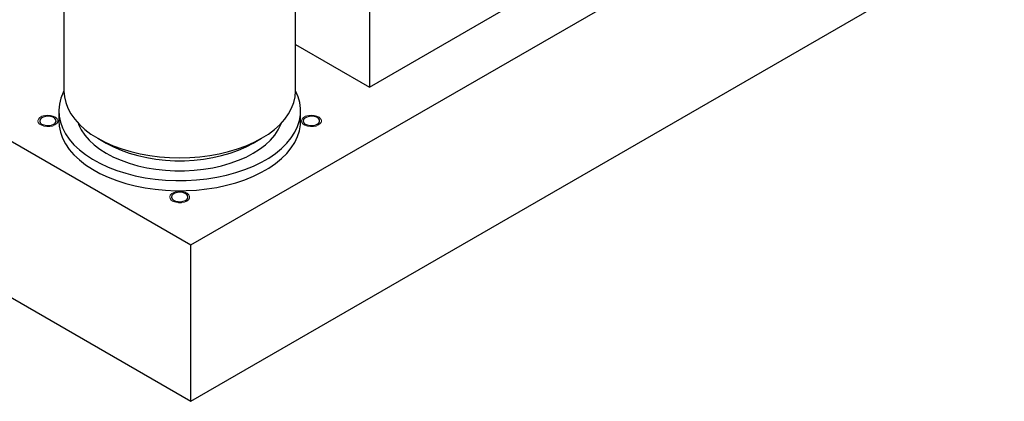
# Model space of a CAD drawing. Header units: inches. Extents: x 370 to 474, y 80 to 168.
# Tile 167 of 170: x 458.45 to 473.86, y 132.41 to 138.38. Entities that reach past the tile are written whole.
import ezdxf

# ---------------------------------------------------------------- set-up
doc = ezdxf.new("R2010")
doc.units = ezdxf.units.IN
doc.header["$LTSCALE"] = 0.5
doc.header["$MEASUREMENT"] = 0
doc.linetypes.add('HIDDEN', pattern=[0.225, 0.15, -0.075])
doc.layers.add('DIE-M-S3', color=8, linetype='Continuous')
doc.layers.add('DSS-M-S', color=53, linetype='Continuous')

msp = doc.modelspace()

# ---------------------------------------------------------------- linework, layer by layer
at = {"color": 7, "linetype": 'HIDDEN', "lineweight": 18}
for p, q in [((458.744, 136.824), (458.766, 136.848)), ((458.766, 136.848), (458.799, 136.867)), ((458.799, 136.867), (458.84, 136.879)), ((458.84, 136.879), (458.886, 136.884)), ((458.886, 136.884), (458.932, 136.881)), ((458.932, 136.881), (458.975, 136.871)), ((458.975, 136.871), (459.01, 136.853)), ((459.01, 136.853), (459.035, 136.83)), ((462.869, 136.824), (462.891, 136.848)), ((462.891, 136.848), (462.924, 136.867)), ((462.924, 136.867), (462.965, 136.879)), ((462.965, 136.879), (463.011, 136.884)), ((463.011, 136.884), (463.057, 136.881)), ((463.057, 136.881), (463.1, 136.871)), ((463.1, 136.871), (463.135, 136.853)), ((463.135, 136.853), (463.16, 136.83)), ((458.736, 136.798), (458.744, 136.824)), ((458.741, 136.771), (458.736, 136.798)), ((458.76, 136.746), (458.741, 136.771)), ((458.79, 136.726), (458.76, 136.746)), ((458.829, 136.712), (458.79, 136.726)), ((458.874, 136.705), (458.829, 136.712)), ((458.921, 136.706), (458.874, 136.705)), ((458.965, 136.715), (458.921, 136.706)), ((459.002, 136.731), (458.965, 136.715)), ((459.03, 136.752), (459.002, 136.731)), ((459.046, 136.778), (459.03, 136.752)), ((459.035, 136.83), (459.047, 136.804)), ((459.047, 136.804), (459.046, 136.778)), ((462.861, 136.798), (462.869, 136.824)), ((462.866, 136.771), (462.861, 136.798)), ((462.885, 136.746), (462.866, 136.771)), ((462.915, 136.726), (462.885, 136.746)), ((462.954, 136.712), (462.915, 136.726)), ((462.999, 136.705), (462.954, 136.712)), ((463.046, 136.706), (462.999, 136.705)), ((463.09, 136.715), (463.046, 136.706)), ((463.127, 136.731), (463.09, 136.715)), ((463.155, 136.752), (463.127, 136.731)), ((463.171, 136.778), (463.155, 136.752)), ((463.16, 136.83), (463.172, 136.804)), ((463.172, 136.804), (463.171, 136.778)), ((460.798, 135.607), (460.807, 135.633)), ((460.804, 135.58), (460.798, 135.607)), ((460.807, 135.633), (460.829, 135.657)), ((460.829, 135.657), (460.862, 135.676)), ((460.862, 135.676), (460.903, 135.689)), ((460.903, 135.689), (460.949, 135.694)), ((460.949, 135.694), (460.995, 135.691)), ((460.995, 135.691), (461.038, 135.68)), ((461.038, 135.68), (461.073, 135.662)), ((461.073, 135.662), (461.098, 135.64)), ((461.098, 135.64), (461.11, 135.614)), ((461.11, 135.614), (461.108, 135.587)), ((460.822, 135.556), (460.804, 135.58)), ((460.853, 135.535), (460.822, 135.556)), ((460.892, 135.521), (460.853, 135.535)), ((460.937, 135.514), (460.892, 135.521)), ((460.984, 135.515), (460.937, 135.514)), ((461.027, 135.524), (460.984, 135.515)), ((461.065, 135.54), (461.027, 135.524)), ((461.093, 135.562), (461.065, 135.54)), ((461.108, 135.587), (461.093, 135.562))]:
    msp.add_line(p, q, dxfattribs=at)
at = {"layer": 'DIE-M-S3', "linetype": 'Continuous', "lineweight": 25}
for p, q in [((463.924, 137.325), (469.581, 140.591)), ((463.924, 138.55), (463.924, 137.325)), ((462.767, 137.993), (463.924, 137.325))]:
    msp.add_line(p, q, dxfattribs=at)
at = {"layer": 'DSS-M-S', "linetype": 'Continuous', "lineweight": 25}
for p, q in [((420.473, 158.327), (461.131, 134.855)), ((420.473, 155.877), (461.131, 132.406)), ((461.131, 134.855), (473.859, 142.203)), ((459.142, 139.636), (459.142, 137.263)), ((461.131, 132.406), (473.859, 139.753)), ((462.767, 137.263), (462.767, 139.636)), ((459.095, 137.151), (459.072, 137.057)), ((459.131, 137.242), (459.095, 137.151)), ((459.142, 137.264), (459.131, 137.242)), ((459.142, 137.263), (459.149, 137.171)), ((459.149, 137.171), (459.17, 137.081)), ((462.739, 137.081), (462.76, 137.171)), ((462.76, 137.171), (462.767, 137.263)), ((462.807, 137.174), (462.767, 137.264)), ((462.767, 137.263), (462.767, 137.263)), ((462.833, 137.081), (462.807, 137.174)), ((459.072, 137.057), (459.063, 136.964)), ((459.17, 137.081), (459.204, 136.992)), ((459.204, 136.992), (459.251, 136.905)), ((462.658, 136.905), (462.705, 136.992)), ((462.705, 136.992), (462.739, 137.081)), ((462.845, 136.987), (462.833, 137.081)), ((462.843, 136.893), (462.845, 136.987)), ((458.787, 136.837), (458.769, 136.815)), ((458.817, 136.855), (458.787, 136.837)), ((458.855, 136.865), (458.817, 136.855)), ((458.897, 136.868), (458.855, 136.865)), ((458.939, 136.863), (458.897, 136.868)), ((458.975, 136.851), (458.939, 136.863)), ((459.002, 136.832), (458.975, 136.851)), ((459.018, 136.81), (459.002, 136.832)), ((459.063, 136.964), (459.068, 136.87)), ((459.063, 136.952), (459.063, 136.794)), ((459.068, 136.87), (459.088, 136.776)), ((459.251, 136.905), (459.312, 136.82)), ((462.597, 136.82), (462.658, 136.905)), ((462.828, 136.8), (462.843, 136.893)), ((462.846, 136.794), (462.846, 136.952)), ((462.912, 136.837), (462.894, 136.815)), ((462.942, 136.855), (462.912, 136.837)), ((462.98, 136.865), (462.942, 136.855)), ((463.022, 136.868), (462.98, 136.865)), ((463.064, 136.863), (463.022, 136.868)), ((463.1, 136.851), (463.064, 136.863)), ((463.127, 136.832), (463.1, 136.851)), ((463.143, 136.81), (463.127, 136.832)), ((458.769, 136.815), (458.764, 136.791)), ((458.764, 136.791), (458.772, 136.767)), ((458.772, 136.767), (458.794, 136.746)), ((458.794, 136.746), (458.826, 136.731)), ((458.826, 136.731), (458.866, 136.722)), ((458.866, 136.722), (458.908, 136.721)), ((458.908, 136.721), (458.948, 136.728)), ((458.948, 136.728), (458.983, 136.742)), ((458.983, 136.742), (459.007, 136.762)), ((459.007, 136.762), (459.019, 136.785)), ((459.019, 136.785), (459.018, 136.81)), ((459.063, 136.794), (459.068, 136.712)), ((459.068, 136.712), (459.088, 136.619)), ((459.088, 136.776), (459.121, 136.684)), ((459.121, 136.684), (459.167, 136.594)), ((459.312, 136.82), (459.385, 136.739)), ((459.363, 136.762), (459.373, 136.737)), ((459.373, 136.737), (459.414, 136.654)), ((459.385, 136.739), (459.47, 136.662)), ((462.439, 136.662), (462.524, 136.739)), ((462.495, 136.654), (462.536, 136.737)), ((462.524, 136.739), (462.597, 136.82)), ((462.536, 136.737), (462.546, 136.762)), ((462.755, 136.617), (462.798, 136.707)), ((462.798, 136.707), (462.828, 136.8)), ((462.828, 136.642), (462.843, 136.736)), ((462.843, 136.736), (462.846, 136.794)), ((462.894, 136.815), (462.889, 136.791)), ((462.889, 136.791), (462.897, 136.767)), ((462.897, 136.767), (462.919, 136.746)), ((462.919, 136.746), (462.951, 136.731)), ((462.951, 136.731), (462.991, 136.722)), ((462.991, 136.722), (463.033, 136.721)), ((463.033, 136.721), (463.073, 136.728)), ((463.073, 136.728), (463.108, 136.742)), ((463.108, 136.742), (463.132, 136.762)), ((463.132, 136.762), (463.144, 136.785)), ((463.144, 136.785), (463.143, 136.81)), ((459.088, 136.619), (459.121, 136.527)), ((459.121, 136.527), (459.167, 136.437)), ((459.167, 136.594), (459.227, 136.507)), ((459.414, 136.654), (459.468, 136.573)), ((459.468, 136.573), (459.535, 136.495)), ((459.47, 136.662), (459.566, 136.59)), ((459.566, 136.59), (459.673, 136.523)), ((462.236, 136.523), (462.343, 136.59)), ((462.343, 136.59), (462.439, 136.662)), ((462.374, 136.495), (462.441, 136.573)), ((462.441, 136.573), (462.495, 136.654)), ((462.629, 136.444), (462.698, 136.529)), ((462.698, 136.529), (462.755, 136.617)), ((462.755, 136.459), (462.798, 136.55)), ((462.798, 136.55), (462.828, 136.642)), ((459.167, 136.437), (459.227, 136.349)), ((459.227, 136.507), (459.3, 136.423)), ((459.3, 136.423), (459.385, 136.343)), ((459.535, 136.495), (459.614, 136.422)), ((459.614, 136.422), (459.704, 136.353)), ((459.673, 136.523), (459.805, 136.446)), ((459.673, 136.523), (459.789, 136.461)), ((459.789, 136.461), (459.915, 136.405)), ((459.805, 136.446), (459.805, 136.446)), ((459.805, 136.446), (459.916, 136.388)), ((459.915, 136.405), (460.048, 136.356)), ((459.916, 136.388), (460.036, 136.336)), ((461.861, 136.356), (461.994, 136.405)), ((461.873, 136.336), (461.993, 136.388)), ((461.993, 136.388), (462.104, 136.446)), ((461.994, 136.405), (462.12, 136.461)), ((462.104, 136.446), (462.236, 136.523)), ((462.104, 136.446), (462.104, 136.446)), ((462.12, 136.461), (462.236, 136.523)), ((462.205, 136.353), (462.295, 136.422)), ((462.295, 136.422), (462.374, 136.495)), ((462.547, 136.362), (462.629, 136.444)), ((462.629, 136.286), (462.698, 136.371)), ((462.698, 136.371), (462.755, 136.459)), ((459.227, 136.349), (459.3, 136.265)), ((459.3, 136.265), (459.385, 136.185)), ((459.385, 136.343), (459.481, 136.267)), ((459.481, 136.267), (459.589, 136.197)), ((459.704, 136.353), (459.805, 136.289)), ((459.805, 136.289), (459.916, 136.23)), ((459.916, 136.23), (460.036, 136.178)), ((460.036, 136.336), (460.164, 136.29)), ((460.048, 136.356), (460.188, 136.314)), ((460.164, 136.29), (460.298, 136.251)), ((460.188, 136.314), (460.335, 136.279)), ((460.298, 136.251), (460.438, 136.22)), ((460.335, 136.279), (460.485, 136.252)), ((460.438, 136.22), (460.582, 136.196)), ((460.485, 136.252), (460.64, 136.232)), ((460.64, 136.232), (460.797, 136.22)), ((460.797, 136.22), (460.954, 136.216)), ((460.954, 136.216), (461.112, 136.22)), ((461.112, 136.22), (461.269, 136.232)), ((461.269, 136.232), (461.424, 136.252)), ((461.327, 136.196), (461.471, 136.22)), ((461.424, 136.252), (461.574, 136.279)), ((461.471, 136.22), (461.611, 136.251)), ((461.574, 136.279), (461.72, 136.314)), ((461.611, 136.251), (461.745, 136.29)), ((461.72, 136.314), (461.861, 136.356)), ((461.745, 136.29), (461.873, 136.336)), ((461.873, 136.178), (461.993, 136.23)), ((461.993, 136.23), (462.104, 136.289)), ((462.104, 136.289), (462.205, 136.353)), ((462.348, 136.214), (462.453, 136.286)), ((462.453, 136.286), (462.547, 136.362)), ((462.547, 136.205), (462.629, 136.286)), ((459.385, 136.185), (459.481, 136.11)), ((459.481, 136.11), (459.589, 136.039)), ((459.589, 136.197), (459.706, 136.132)), ((459.706, 136.132), (459.833, 136.073)), ((459.833, 136.073), (459.968, 136.02)), ((460.036, 136.178), (460.164, 136.132)), ((460.164, 136.132), (460.298, 136.094)), ((460.298, 136.094), (460.438, 136.062)), ((460.438, 136.062), (460.582, 136.039)), ((460.582, 136.196), (460.73, 136.18)), ((460.73, 136.18), (460.879, 136.172)), ((460.879, 136.172), (461.03, 136.172)), ((461.03, 136.172), (461.179, 136.18)), ((461.179, 136.18), (461.327, 136.196)), ((461.327, 136.039), (461.471, 136.062)), ((461.471, 136.062), (461.611, 136.094)), ((461.611, 136.094), (461.745, 136.132)), ((461.745, 136.132), (461.873, 136.178)), ((461.976, 136.033), (462.109, 136.087)), ((462.109, 136.087), (462.233, 136.147)), ((462.233, 136.147), (462.348, 136.214)), ((462.348, 136.056), (462.453, 136.128)), ((462.453, 136.128), (462.547, 136.205)), ((459.589, 136.039), (459.706, 135.974)), ((459.706, 135.974), (459.833, 135.915)), ((459.833, 135.915), (459.968, 135.863)), ((459.968, 136.02), (460.11, 135.975)), ((460.11, 135.975), (460.259, 135.936)), ((460.259, 135.936), (460.413, 135.906)), ((460.582, 136.039), (460.73, 136.023)), ((460.73, 136.023), (460.879, 136.015)), ((460.879, 136.015), (461.03, 136.015)), ((461.03, 136.015), (461.179, 136.023)), ((461.179, 136.023), (461.327, 136.039)), ((461.378, 135.888), (461.535, 135.913)), ((461.535, 135.913), (461.688, 135.945)), ((461.688, 135.945), (461.835, 135.985)), ((461.835, 135.985), (461.976, 136.033)), ((461.976, 135.875), (462.109, 135.929)), ((462.109, 135.929), (462.233, 135.99)), ((462.233, 135.99), (462.348, 136.056)), ((459.968, 135.863), (460.11, 135.817)), ((460.11, 135.817), (460.259, 135.779)), ((460.259, 135.779), (460.413, 135.748)), ((460.413, 135.906), (460.571, 135.883)), ((460.571, 135.883), (460.731, 135.868)), ((460.731, 135.868), (460.893, 135.861)), ((460.893, 135.861), (461.056, 135.862)), ((461.056, 135.862), (461.218, 135.871)), ((461.218, 135.871), (461.378, 135.888)), ((461.378, 135.73), (461.535, 135.755)), ((461.535, 135.755), (461.688, 135.788)), ((461.688, 135.788), (461.835, 135.828)), ((461.835, 135.828), (461.976, 135.875)), ((460.413, 135.748), (460.571, 135.725)), ((460.571, 135.725), (460.731, 135.71)), ((460.731, 135.71), (460.893, 135.703)), ((460.831, 135.625), (460.826, 135.601)), ((460.826, 135.601), (460.835, 135.577)), ((460.85, 135.647), (460.831, 135.625)), ((460.88, 135.664), (460.85, 135.647)), ((460.918, 135.675), (460.88, 135.664)), ((460.893, 135.703), (461.056, 135.704)), ((460.96, 135.678), (460.918, 135.675)), ((461.001, 135.673), (460.96, 135.678)), ((461.038, 135.66), (461.001, 135.673)), ((461.065, 135.642), (461.038, 135.66)), ((461.056, 135.704), (461.218, 135.713)), ((461.08, 135.619), (461.065, 135.642)), ((461.082, 135.594), (461.08, 135.619)), ((461.218, 135.713), (461.378, 135.73)), ((460.835, 135.577), (460.856, 135.556)), ((460.856, 135.556), (460.889, 135.54)), ((460.889, 135.54), (460.928, 135.531)), ((460.928, 135.531), (460.97, 135.53)), ((460.97, 135.53), (461.011, 135.537)), ((461.011, 135.537), (461.045, 135.551)), ((461.045, 135.551), (461.07, 135.571)), ((461.07, 135.571), (461.082, 135.594)), ((461.131, 132.406), (461.131, 134.855))]:
    msp.add_line(p, q, dxfattribs=at)

doc.saveas('drawing.dxf')
